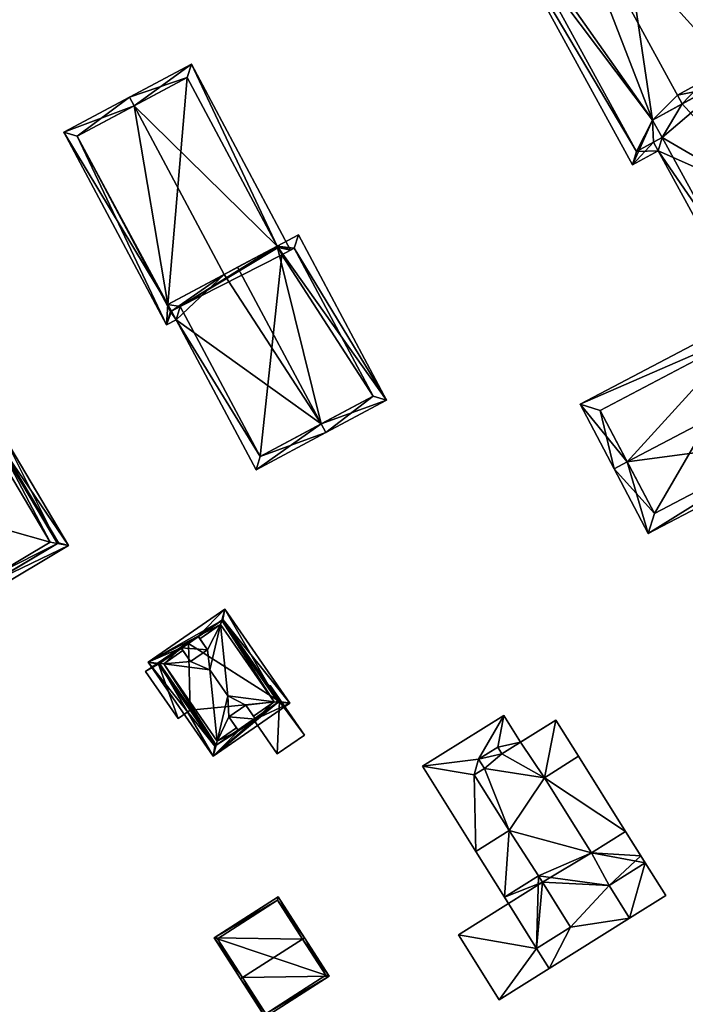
# Model space of a CAD drawing. Header units: inches. Extents: x 2685601 to 2690022, y 1235992 to 1239010.
# Tile 208 of 256: x 2688703 to 2688771, y 1237943 to 1238043. Entities that reach past the tile are written whole.
import ezdxf

# ---------------------------------------------------------------- set-up
doc = ezdxf.new("R2010")
doc.units = ezdxf.units.IN
doc.header["$MEASUREMENT"] = 0
doc.layers.add('Gebaeude Einzelhaus', color=10, linetype='Continuous')
doc.layers.add('Offenes Gebaeude', color=10, linetype='Continuous')

msp = doc.modelspace()

# ---------------------------------------------------------------- meshes
at = {"layer": 'Gebaeude Einzelhaus'}
mesh = msp.add_polyface(dxfattribs=at)
corners = [(2688769.758, 1238034.86, 466.822), (2688767.224, 1238032.336, 465.174), (2688770.237, 1238033.982, 466.822), (2688757.676, 1238056.966, 466.823), (2688750.696, 1238054.29, 463.266), (2688765.183, 1238027.788, 463.266), (2688767.311, 1238030.091, 464.694), (2688768.189, 1238030.571, 465.174), (2688757.196, 1238057.844, 466.823), (2688767.791, 1238029.213, 464.693), (2688775.687, 1238036.96, 463.883), (2688776.565, 1238037.44, 463.409), (2688763.523, 1238061.301, 463.409), (2688770.238, 1238033.983, 466.823), (2688763.125, 1238059.944, 463.883), (2688752.054, 1238053.893, 463.747), (2688765.58, 1238029.145, 463.746), (2688763.125, 1238059.944, 452.197), (2688775.687, 1238036.96, 452.197), (2688752.054, 1238053.893, 452.197), (2688765.58, 1238029.145, 452.197), (2688768.189, 1238030.571, 452.197), (2688767.224, 1238032.336, 452.197)]
mesh.append_faces([[corners[k] for k in face] for face in [(5, 16, 9), (9, 16, 6), (15, 8, 3), (5, 4, 16), (16, 4, 15), (15, 4, 8), (14, 11, 10), (14, 12, 11), (14, 8, 12), (14, 3, 8), (10, 3, 13), (13, 3, 2), (10, 12, 3), (3, 12, 8), (10, 11, 12), (6, 5, 9), (4, 3, 8), (7, 1, 6), (6, 1, 5), (5, 1, 4), (4, 1, 3), (3, 1, 0), (0, 1, 2)]], dxfattribs={"color": 13})
mesh.append_faces([[corners[k] for k in face] for face in [(18, 22, 17), (17, 22, 19), (19, 22, 20), (20, 22, 21), (16, 21, 6), (6, 21, 7), (16, 20, 21), (16, 19, 20), (16, 15, 19), (15, 17, 19), (3, 14, 15), (15, 14, 17), (17, 10, 18), (17, 14, 10)]], dxfattribs={"color": 41})
mesh = msp.add_polyface(dxfattribs=at)
corners = [(2688779.191, 1238024.145, 468.329), (2688779.671, 1238023.268, 468.329), (2688785.834, 1238026.638, 464.831), (2688772.992, 1238035.488, 468.329), (2688778.675, 1238039.734, 464.831), (2688772.513, 1238036.365, 468.329), (2688773.025, 1238019.635, 464.694), (2688767.791, 1238029.213, 464.693), (2688770.237, 1238033.982, 466.822), (2688768.189, 1238030.571, 465.174), (2688769.758, 1238034.86, 466.822), (2688767.224, 1238032.336, 465.174), (2688767.311, 1238030.091, 464.694), (2688773.423, 1238020.993, 465.174), (2688770.238, 1238033.983, 466.823), (2688784.476, 1238027.035, 465.33), (2688778.278, 1238038.376, 465.329), (2688784.476, 1238027.035, 452.197), (2688773.423, 1238020.993, 452.197), (2688778.278, 1238038.376, 452.197), (2688775.687, 1238036.96, 463.883), (2688775.687, 1238036.96, 452.197), (2688768.189, 1238030.571, 452.197), (2688767.224, 1238032.336, 452.197)]
mesh.append_faces([[corners[k] for k in face] for face in [(4, 16, 5), (5, 16, 3), (15, 1, 0), (4, 2, 16), (16, 2, 15), (15, 2, 1), (14, 5, 3), (8, 10, 14), (14, 10, 5), (7, 13, 6), (6, 13, 1), (1, 13, 0), (12, 9, 7), (7, 9, 13), (7, 9, 12), (9, 8, 11), (8, 3, 10), (10, 3, 5), (7, 0, 9), (9, 0, 8), (8, 0, 3), (7, 6, 0), (0, 6, 1), (3, 4, 5), (0, 2, 3), (3, 2, 4), (0, 1, 2)]], dxfattribs={"color": 13})
mesh.append_faces([[corners[k] for k in face] for face in [(17, 21, 19), (21, 22, 23), (17, 18, 21), (21, 18, 22), (18, 13, 22), (22, 13, 9), (3, 20, 14), (20, 19, 21), (3, 16, 20), (20, 16, 19), (16, 17, 19), (16, 15, 17), (15, 13, 17), (17, 13, 18), (15, 0, 13)]], dxfattribs={"color": 41})
mesh = msp.add_polyface(dxfattribs=at)
corners = [(2688723.798, 1238016.678, 465.63), (2688718.119, 1238013.65, 462.84), (2688718.479, 1238012.975, 462.84), (2688718.949, 1238012.093, 462.84), (2688733.63, 1238001.527, 466.301), (2688727.056, 1237996.889, 462.84), (2688734.1, 1238000.645, 466.301), (2688725.163, 1238017.406, 466.301), (2688729.198, 1238019.558, 463.817), (2688740.274, 1238003.938, 462.501), (2688731.336, 1238020.698, 462.501), (2688727.468, 1237998.241, 463.273), (2688719.361, 1238013.445, 463.273), (2688738.921, 1238004.349, 463.044), (2688730.924, 1238019.345, 463.044), (2688729.275, 1238019.413, 463.817), (2688729.663, 1238018.673, 463.82), (2688729.275, 1238019.413, 462.816), (2688729.663, 1238018.673, 462.819), (2688730.545, 1238019.143, 462.359), (2688729.198, 1238019.558, 462.816), (2688720.488, 1238038.003, 462.359), (2688714.681, 1238033.773, 465.63), (2688714.211, 1238034.655, 465.63), (2688717.971, 1238011.571, 462.359), (2688707.555, 1238031.106, 462.359), (2688708.908, 1238030.695, 462.793), (2688718.384, 1238012.924, 462.793), (2688720.076, 1238036.65, 462.819), (2688719.361, 1238013.445, 450.875), (2688718.479, 1238012.975, 450.875), (2688727.468, 1237998.241, 450.875), (2688738.921, 1238004.349, 450.875), (2688730.924, 1238019.345, 450.876), (2688729.663, 1238018.673, 450.875), (2688729.275, 1238019.413, 450.876), (2688729.198, 1238019.558, 450.876), (2688718.119, 1238013.65, 450.875), (2688720.076, 1238036.65, 450.876), (2688708.908, 1238030.695, 450.876), (2688718.384, 1238012.924, 450.875)]
mesh.append_faces([[corners[k] for k in face] for face in [(20, 19, 17), (17, 19, 18), (20, 21, 19), (20, 28, 21), (21, 28, 23), (23, 28, 22), (24, 27, 3), (3, 27, 2), (25, 26, 24), (24, 26, 27), (25, 23, 26), (26, 23, 22), (25, 22, 23), (25, 1, 22), (22, 1, 0), (25, 24, 1), (1, 24, 2), (2, 24, 3), (20, 22, 0), (20, 21, 22), (22, 21, 23), (17, 19, 20), (20, 19, 21), (17, 18, 19), (9, 14, 10), (10, 14, 8), (8, 14, 15), (15, 14, 16), (6, 13, 9), (9, 13, 14), (6, 4, 13), (6, 11, 4), (11, 3, 12), (12, 3, 2), (6, 5, 11), (11, 5, 3), (4, 8, 7), (6, 9, 4), (4, 9, 8), (8, 9, 10), (0, 4, 7), (4, 5, 6), (0, 3, 4), (4, 3, 5), (0, 2, 3), (0, 1, 2)]], dxfattribs={"color": 13})
mesh.append_faces([[corners[k] for k in face] for face in [(36, 37, 38), (38, 37, 39), (39, 37, 40), (40, 37, 30), (27, 30, 2), (27, 40, 30), (27, 26, 40), (40, 26, 39), (26, 38, 39), (22, 28, 26), (26, 28, 38), (20, 38, 28), (20, 36, 38), (31, 34, 32), (32, 34, 33), (31, 29, 34), (34, 29, 35), (35, 29, 36), (36, 29, 37), (37, 29, 30), (18, 15, 16), (18, 17, 15), (18, 34, 17), (17, 34, 35), (17, 8, 15), (17, 20, 8), (17, 35, 20), (20, 35, 36), (14, 18, 16), (14, 33, 18), (18, 33, 34), (14, 13, 33), (33, 13, 32), (13, 31, 32), (4, 11, 13), (13, 11, 31), (11, 12, 31), (31, 12, 29), (30, 29, 2), (2, 29, 12), (7, 20, 0), (7, 8, 20)]], dxfattribs={"color": 41})
mesh = msp.add_polyface(dxfattribs=at)
corners = [(2688764.653, 1237997.671, 467.509), (2688779.229, 1238013.691, 463.953), (2688759.883, 1238003.526, 463.953), (2688781.345, 1238006.441, 467.509), (2688782.673, 1238007.139, 467.509), (2688763.325, 1237996.973, 467.509), (2688766.776, 1237990.405, 463.953), (2688786.124, 1238000.57, 463.953), (2688778.599, 1238011.666, 464.673), (2688784.099, 1238001.2, 464.672), (2688761.908, 1238002.896, 464.673), (2688767.406, 1237992.43, 464.672), (2688784.099, 1238001.2, 450.82), (2688778.599, 1238011.666, 450.82), (2688761.908, 1238002.896, 450.82), (2688767.406, 1237992.43, 450.82)]
mesh.append_faces([[corners[k] for k in face] for face in [(6, 11, 9), (6, 9, 7), (0, 11, 5), (10, 0, 5), (5, 11, 6), (8, 10, 2), (2, 10, 5), (1, 8, 2), (3, 8, 4), (9, 3, 4), (7, 9, 4), (4, 8, 1), (0, 7, 3), (3, 7, 4), (5, 6, 0), (0, 6, 7), (0, 2, 5), (4, 1, 3), (3, 1, 0), (0, 1, 2)]], dxfattribs={"color": 13})
mesh.append_faces([[corners[k] for k in face] for face in [(13, 15, 14), (12, 15, 13), (9, 15, 12), (11, 15, 9), (14, 15, 0), (0, 15, 11), (10, 14, 0), (13, 14, 8), (8, 14, 10), (12, 13, 3), (3, 13, 8), (9, 12, 3)]], dxfattribs={"color": 41})
mesh = msp.add_polyface(dxfattribs=at)
corners = [(2688693.664, 1237995.47, 457.64), (2688700.161, 1237984.514, 457.64), (2688700.52, 1237985.598, 458.062), (2688694.787, 1237995.265, 458.063), (2688700.765, 1237986.339, 458.351), (2688695.554, 1237995.125, 458.351), (2688701.2, 1237999.067, 458.063), (2688701.56, 1238000.153, 457.64), (2688700.956, 1237998.329, 458.351), (2688708.058, 1237989.196, 457.64), (2688706.934, 1237989.402, 458.063), (2688706.168, 1237989.543, 458.351), (2688699.975, 1237993.976, 461.621), (2688701.878, 1237990.769, 461.621), (2688694.691, 1237995.208, 458.008), (2688700.424, 1237985.541, 458.008), (2688701.298, 1237999.125, 458.008), (2688707.03, 1237989.459, 458.008), (2688707.03, 1237989.459, 449.7), (2688701.298, 1237999.125, 449.7), (2688694.691, 1237995.208, 449.7), (2688700.424, 1237985.541, 449.7)]
mesh.append_faces([[corners[k] for k in face] for face in [(16, 6, 7), (2, 10, 9), (9, 10, 17), (17, 16, 9), (9, 16, 7), (15, 2, 1), (14, 15, 1), (1, 2, 9), (3, 14, 0), (6, 3, 0), (7, 6, 0), (0, 14, 1), (5, 12, 8), (13, 4, 11), (12, 13, 8), (8, 13, 11), (13, 12, 4), (4, 12, 5), (10, 6, 11), (11, 6, 8), (9, 7, 10), (10, 7, 6), (2, 10, 4), (4, 10, 11), (1, 9, 2), (2, 9, 10), (6, 5, 8), (6, 3, 5), (7, 0, 6), (6, 0, 3), (3, 4, 5), (0, 2, 3), (3, 2, 4), (0, 1, 2)]], dxfattribs={"color": 13})
mesh.append_faces([[corners[k] for k in face] for face in [(19, 21, 20), (18, 21, 19), (2, 21, 18), (2, 18, 10), (15, 21, 2), (10, 18, 17), (20, 21, 15), (14, 20, 15), (3, 20, 14), (19, 20, 6), (6, 20, 3), (16, 19, 6), (18, 19, 16), (17, 18, 16)]], dxfattribs={"color": 41})
mesh = msp.add_polyface(dxfattribs=at)
corners = [(2688729.3, 1237973.308, 461.233), (2688723.88, 1237982.735, 460.813), (2688723.562, 1237981.602, 461.234), (2688730.47, 1237973.205, 460.813), (2688728.889, 1237973.344, 461.381), (2688723.451, 1237981.208, 461.381), (2688726.994, 1237971.594, 461.178), (2688726.788, 1237971.892, 461.381), (2688722.693, 1237967.829, 460.813), (2688725.275, 1237970.406, 461.178), (2688723.121, 1237969.356, 461.381), (2688725.07, 1237970.703, 461.381), (2688723.01, 1237968.961, 461.234), (2688719.448, 1237978.835, 461.199), (2688717.685, 1237977.22, 461.381), (2688719.633, 1237978.567, 461.381), (2688717.274, 1237977.256, 461.233), (2688716.104, 1237977.359, 460.813), (2688721.166, 1237980.024, 461.198), (2688721.351, 1237979.756, 461.381), (2688724.193, 1237973.959, 464.653), (2688722.368, 1237976.596, 464.653), (2688722.137, 1237978.619, 462.804), (2688720.419, 1237977.431, 462.804), (2688724.284, 1237971.84, 462.804), (2688726.003, 1237973.028, 462.804), (2688719.448, 1237978.835, 462.804), (2688721.166, 1237980.024, 462.804), (2688725.275, 1237970.406, 462.804), (2688726.994, 1237971.594, 462.804), (2688723.69, 1237981.691, 461.162), (2688729.426, 1237973.395, 461.162), (2688722.883, 1237968.873, 461.162), (2688717.148, 1237977.169, 461.162), (2688728.363, 1237974.933, 457.819), (2688723.69, 1237981.691, 450.536), (2688729.426, 1237973.395, 450.536), (2688728.363, 1237974.933, 457.919), (2688729.426, 1237973.395, 457.919), (2688729.426, 1237973.395, 457.819), (2688720.196, 1237979.276, 458.537), (2688717.148, 1237977.169, 458.537), (2688720.196, 1237979.276, 450.536), (2688720.381, 1237972.493, 458.537), (2688722.883, 1237968.873, 450.536), (2688720.381, 1237972.493, 450.536), (2688726.789, 1237971.573, 457.919), (2688726.789, 1237971.573, 457.819), (2688717.148, 1237977.169, 450.536)]
mesh.append_faces([[corners[k] for k in face] for face in [(12, 0, 8), (32, 12, 8), (33, 32, 17), (16, 33, 17), (2, 16, 17), (17, 32, 8), (30, 2, 1), (1, 2, 17), (3, 0, 31), (31, 30, 3), (8, 0, 3), (3, 30, 1), (24, 29, 25), (24, 28, 29), (26, 22, 27), (26, 23, 22), (10, 21, 14), (10, 20, 21), (20, 25, 4), (4, 25, 7), (20, 24, 25), (20, 10, 24), (24, 10, 11), (21, 23, 14), (14, 23, 15), (21, 22, 23), (21, 5, 22), (22, 5, 19), (4, 5, 20), (20, 5, 21), (16, 12, 14), (14, 12, 10), (16, 8, 12), (16, 17, 8), (17, 18, 1), (1, 18, 2), (2, 18, 5), (5, 18, 19), (16, 13, 17), (17, 13, 18), (16, 14, 13), (13, 14, 15), (8, 9, 12), (12, 9, 10), (10, 9, 11), (0, 6, 3), (3, 6, 8), (8, 6, 9), (0, 4, 6), (6, 4, 7), (0, 2, 4), (4, 2, 5), (3, 1, 0), (0, 1, 2)]], dxfattribs={"color": 13})
mesh.append_faces([[corners[k] for k in face] for face in [(36, 42, 35), (36, 45, 42), (42, 45, 48), (36, 44, 45), (47, 36, 39), (47, 44, 36), (46, 32, 47), (47, 32, 44), (46, 12, 32), (31, 0, 38), (38, 0, 46), (46, 0, 12), (44, 43, 45), (43, 33, 41), (44, 32, 43), (43, 32, 33), (40, 35, 42), (40, 30, 35), (40, 2, 30), (33, 16, 41), (41, 16, 40), (40, 16, 2), (36, 34, 39), (37, 31, 38), (34, 30, 37), (37, 30, 31), (36, 35, 34), (34, 35, 30), (28, 11, 9), (28, 24, 11), (13, 15, 26), (26, 15, 23), (18, 13, 27), (27, 13, 26), (19, 27, 22), (19, 18, 27), (25, 29, 7), (7, 29, 6), (9, 6, 28), (28, 6, 29)]], dxfattribs={"color": 41})
mesh = msp.add_polyface(dxfattribs=at)
corners = [(2688717.148, 1237977.169, 458.537), (2688715.85, 1237976.431, 458.537), (2688719.158, 1237971.648, 458.537), (2688720.121, 1237979.385, 458.537), (2688720.381, 1237972.493, 458.537), (2688720.196, 1237979.276, 458.537), (2688719.158, 1237971.648, 450.536), (2688715.85, 1237976.431, 450.536), (2688720.381, 1237972.493, 450.536), (2688720.121, 1237979.385, 450.536), (2688720.196, 1237979.276, 450.536), (2688717.148, 1237977.169, 450.536)]
mesh.append_faces([[corners[k] for k in face] for face in [(3, 0, 5), (0, 2, 4), (3, 1, 0), (0, 1, 2)]], dxfattribs={"color": 13})
mesh.append_faces([[corners[k] for k in face] for face in [(6, 11, 8), (11, 9, 10), (6, 7, 11), (11, 7, 9), (1, 3, 7), (7, 3, 9), (9, 5, 10), (9, 3, 5), (4, 2, 8), (8, 2, 6), (2, 1, 6), (6, 1, 7)]], dxfattribs={"color": 41})
mesh = msp.add_polyface(dxfattribs=at)
corners = [(2688761.026, 1237958.039, 466.568), (2688766.48, 1237957.03, 466.568), (2688764.494, 1237960.208, 466.568), (2688756.261, 1237965.661, 466.568), (2688752.689, 1237960.298, 466.568), (2688755.655, 1237955.719, 466.568), (2688762.811, 1237954.738, 466.568), (2688759.729, 1237967.829, 466.568), (2688757.431, 1237971.504, 466.568), (2688751.963, 1237968.085, 466.568), (2688750.191, 1237966.596, 466.568), (2688751.538, 1237968.765, 466.568), (2688749.595, 1237967.55, 466.568), (2688749.156, 1237965.949, 466.568), (2688749.32, 1237958.19, 466.568), (2688752.211, 1237953.566, 466.568), (2688758.92, 1237950.495, 466.568), (2688755.476, 1237948.343, 466.568), (2688756.743, 1237946.318, 466.568), (2688764.891, 1237951.411, 466.568), (2688755.476, 1237948.343, 461.164), (2688751.678, 1237943.151, 461.164), (2688756.743, 1237946.318, 461.164), (2688747.554, 1237949.748, 461.164), (2688752.618, 1237952.914, 461.164), (2688749.595, 1237967.55, 463.865), (2688749.156, 1237965.949, 463.865), (2688750.191, 1237966.596, 463.865), (2688743.916, 1237966.83, 463.865), (2688749.32, 1237958.19, 463.865), (2688752.689, 1237960.298, 463.865), (2688752.14, 1237971.971, 463.865), (2688751.538, 1237968.765, 463.865), (2688753.837, 1237969.257, 463.865), (2688751.963, 1237968.085, 463.865), (2688755.655, 1237955.719, 463.865), (2688752.211, 1237953.566, 463.865), (2688755.476, 1237948.343, 463.865), (2688758.92, 1237950.495, 463.865), (2688756.261, 1237965.661, 463.865), (2688761.026, 1237958.039, 463.865), (2688764.493, 1237960.208, 463.865), (2688759.729, 1237967.829, 463.865), (2688766.48, 1237957.03, 463.865), (2688764.891, 1237951.412, 463.865), (2688768.559, 1237953.705, 463.865), (2688762.811, 1237954.738, 463.865), (2688759.729, 1237967.829, 450.2), (2688757.431, 1237971.504, 450.2), (2688753.837, 1237969.257, 450.2), (2688749.32, 1237958.19, 450.2), (2688752.211, 1237953.566, 450.2), (2688764.891, 1237951.411, 450.2), (2688756.743, 1237946.318, 450.2), (2688766.042, 1237957.731, 450.2), (2688766.48, 1237957.03, 450.2), (2688764.494, 1237960.208, 450.2), (2688758.92, 1237950.495, 450.2), (2688755.476, 1237948.343, 450.2), (2688762.811, 1237954.738, 450.2), (2688756.063, 1237955.067, 450.2), (2688761.026, 1237958.039, 450.2), (2688755.655, 1237955.719, 450.2), (2688752.689, 1237960.298, 450.2), (2688750.191, 1237966.596, 450.2), (2688749.156, 1237965.949, 450.2), (2688756.261, 1237965.661, 450.2), (2688751.963, 1237968.085, 450.2), (2688749.595, 1237967.55, 450.2), (2688751.538, 1237968.765, 450.2), (2688747.554, 1237949.748, 450.2), (2688752.618, 1237952.914, 450.2), (2688751.678, 1237943.151, 450.2), (2688743.916, 1237966.83, 450.2), (2688752.14, 1237971.971, 450.2), (2688768.559, 1237953.705, 450.2)]
mesh.append_faces([[corners[k] for k in face] for face in [(46, 44, 43), (43, 44, 45), (39, 41, 42), (39, 40, 41), (35, 37, 38), (35, 36, 37), (31, 32, 33), (33, 32, 34), (28, 25, 31), (31, 25, 32), (30, 26, 29), (29, 26, 28), (28, 26, 25), (25, 26, 27), (23, 20, 24), (23, 21, 20), (20, 21, 22), (19, 6, 16), (18, 19, 16), (17, 18, 16), (16, 6, 5), (15, 5, 4), (14, 15, 4), (13, 4, 10), (12, 10, 9), (11, 12, 9), (10, 4, 3), (9, 10, 3), (8, 9, 3), (7, 8, 3), (6, 1, 0), (5, 6, 0), (4, 5, 0), (3, 4, 0), (0, 1, 2)]], dxfattribs={"color": 13})
mesh.append_faces([[corners[k] for k in face] for face in [(56, 66, 47), (56, 61, 66), (52, 55, 75), (52, 59, 55), (65, 68, 64), (69, 49, 67), (68, 74, 69), (69, 74, 49), (65, 73, 68), (68, 73, 74), (63, 50, 65), (65, 50, 73), (60, 51, 62), (60, 71, 51), (74, 33, 49), (74, 31, 33), (55, 45, 75), (55, 43, 45), (42, 41, 47), (47, 41, 56), (52, 75, 44), (44, 75, 45), (37, 24, 20), (24, 51, 71), (37, 36, 24), (24, 36, 51), (28, 50, 29), (28, 73, 50), (28, 31, 73), (73, 31, 74), (71, 58, 70), (70, 58, 72), (72, 58, 53), (71, 60, 58), (58, 60, 57), (21, 53, 22), (21, 72, 53), (21, 23, 72), (72, 23, 70), (70, 24, 71), (70, 23, 24), (59, 54, 55), (59, 61, 54), (54, 61, 56), (66, 48, 47), (66, 49, 48), (66, 67, 49), (67, 68, 69), (66, 64, 67), (67, 64, 68), (61, 63, 66), (66, 63, 64), (64, 63, 65), (63, 51, 50), (61, 62, 63), (63, 62, 51), (59, 60, 61), (61, 60, 62), (52, 57, 59), (59, 57, 60), (52, 53, 57), (57, 53, 58), (41, 54, 56), (41, 43, 54), (54, 43, 55), (41, 2, 43), (43, 2, 1), (1, 6, 43), (43, 6, 46), (6, 44, 46), (6, 19, 44), (44, 22, 52), (52, 22, 53), (44, 18, 22), (44, 19, 18), (37, 18, 17), (37, 22, 18), (37, 20, 22), (17, 16, 37), (37, 16, 38), (35, 38, 5), (5, 38, 16), (5, 15, 35), (35, 15, 36), (29, 36, 14), (14, 36, 15), (29, 51, 36), (29, 50, 51), (30, 29, 4), (4, 29, 14), (26, 30, 13), (13, 30, 4), (27, 26, 10), (10, 26, 13), (25, 27, 12), (12, 27, 10), (12, 11, 25), (25, 11, 32), (11, 9, 32), (32, 9, 34), (33, 48, 49), (33, 8, 48), (34, 9, 33), (33, 9, 8), (42, 8, 7), (42, 48, 8), (42, 47, 48), (7, 3, 42), (42, 3, 39), (40, 39, 0), (0, 39, 3), (0, 41, 40), (0, 2, 41)]], dxfattribs={"color": 41})
mesh = msp.add_polyface(dxfattribs=at)
corners = [(2688725.677, 1237945.409, 461.096), (2688722.804, 1237949.415, 458.679), (2688725.468, 1237945.274, 461.096), (2688731.737, 1237949.306, 461.096), (2688729.284, 1237953.583, 458.679), (2688731.946, 1237949.441, 461.096), (2688734.445, 1237945.556, 458.679), (2688727.965, 1237941.389, 458.679), (2688729.209, 1237953.238, 458.802), (2688723.149, 1237949.34, 458.802), (2688728.04, 1237941.734, 458.81), (2688734.1, 1237945.631, 458.81), (2688734.1, 1237945.631, 449.415), (2688729.209, 1237953.238, 449.415), (2688723.149, 1237949.34, 449.415), (2688728.04, 1237941.734, 449.415)]
mesh.append_faces([[corners[k] for k in face] for face in [(3, 8, 5), (11, 3, 5), (6, 10, 11), (6, 11, 5), (7, 10, 6), (0, 10, 2), (9, 0, 2), (2, 10, 7), (8, 9, 1), (1, 9, 2), (5, 8, 4), (4, 8, 1), (7, 0, 2), (7, 6, 0), (0, 6, 3), (3, 6, 5), (4, 3, 5), (4, 1, 3), (3, 1, 0), (0, 1, 2)]], dxfattribs={"color": 13})
mesh.append_faces([[corners[k] for k in face] for face in [(12, 15, 14), (12, 14, 13), (10, 15, 12), (10, 12, 11), (14, 15, 0), (0, 15, 10), (9, 14, 0), (13, 14, 8), (8, 14, 9), (12, 13, 3), (3, 13, 8), (11, 12, 3)]], dxfattribs={"color": 41})
at = {"layer": 'Offenes Gebaeude'}
mesh = msp.add_polyface(dxfattribs=at)
corners = [(2688729.426, 1237973.395, 457.919), (2688728.481, 1237975.015, 457.919), (2688728.363, 1237974.933, 457.919), (2688731.953, 1237969.991, 457.919), (2688729.199, 1237968.088, 457.919), (2688726.789, 1237971.573, 457.919), (2688726.789, 1237971.573, 457.819), (2688729.199, 1237968.088, 457.819), (2688731.953, 1237969.991, 457.819), (2688728.481, 1237975.015, 457.819), (2688728.363, 1237974.933, 457.819), (2688729.426, 1237973.395, 457.819)]
mesh.append_faces([[corners[k] for k in face] for face in [(3, 0, 4), (4, 0, 5), (3, 1, 0), (0, 1, 2)]], dxfattribs={"color": 13})
mesh.append_faces([[corners[k] for k in face] for face in [(9, 11, 10), (11, 7, 6), (9, 8, 11), (11, 8, 7), (9, 10, 1), (1, 10, 2), (1, 3, 9), (9, 3, 8), (3, 4, 8), (8, 4, 7), (7, 4, 6), (6, 4, 5)]], dxfattribs={"color": 41})

doc.saveas('drawing.dxf')
